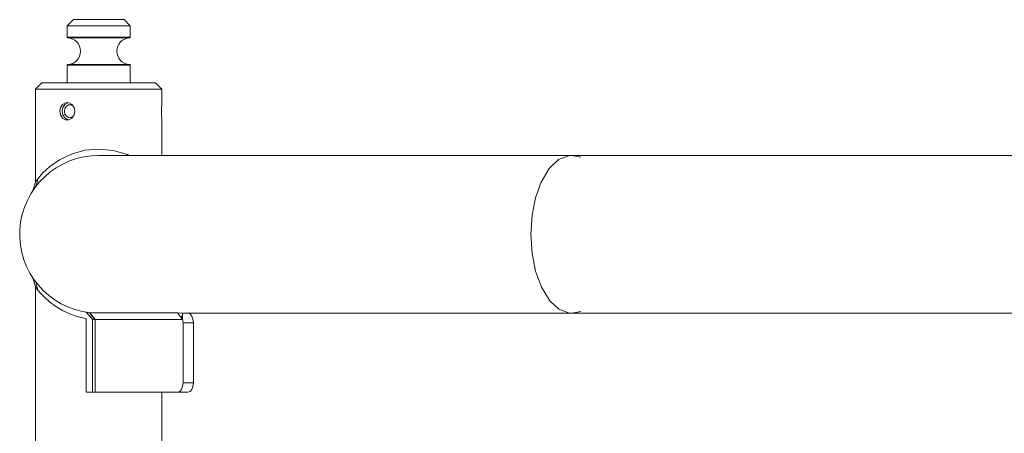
# Model space of a CAD drawing. Header units: millimetres. Extents: x 3925 to 5043, y -86 to 778.
# Tile 62 of 159: x 4322 to 4400, y 301 to 334. Entities that reach past the tile are written whole.
import ezdxf

# ---------------------------------------------------------------- set-up
doc = ezdxf.new("R2010")
doc.units = ezdxf.units.MM
doc.header["$LTSCALE"] = 46.255
doc.layers.add('140-155102-0DXF_CONTINUOUS_LINE', color=7, linetype='CONTINUOUS')

msp = doc.modelspace()

# ---------------------------------------------------------------- linework, layer by layer
at = {"layer": '140-155102-0DXF_CONTINUOUS_LINE', "color": 7, "linetype": 'Continuous', "lineweight": 0}
for p, q in [((4326.4706, 334.0787), (4325.9706, 333.5787)), ((4330.4706, 334.0787), (4326.4706, 334.0787)), ((4330.4706, 334.0787), (4330.9706, 333.5787)), ((4325.9706, 333.5787), (4325.9706, 332.6901)), ((4330.9706, 333.5787), (4325.9706, 333.5787)), ((4330.9706, 333.5787), (4330.9706, 332.6901)), ((4325.9706, 332.6901), (4330.9706, 332.6901)), ((4330.9567, 332.6555), (4325.9845, 332.6555)), ((4326.0184, 332.6401), (4330.9228, 332.6401)), ((4325.9706, 330.4673), (4325.9706, 329.0787)), ((4325.9706, 330.4673), (4330.9706, 330.4673)), ((4330.9567, 330.5019), (4325.9845, 330.5019)), ((4326.0184, 330.5173), (4330.9228, 330.5173)), ((4330.9706, 330.4673), (4330.9706, 329.0787)), ((4323.9706, 329.0787), (4323.4706, 328.5787)), ((4332.9701, 329.0787), (4323.9711, 329.0787)), ((4332.9706, 329.0787), (4333.4706, 328.5787)), ((4323.4706, 328.5787), (4323.4706, 321.2162)), ((4323.4706, 328.5787), (4333.4706, 328.5787)), ((4333.4706, 328.5787), (4333.4706, 327.5162)), ((4325.399, 326.8287), (4325.4529, 327.1256)), ((4325.6426, 327.1273), (4325.5884, 326.8287)), ((4325.7972, 327.3666), (4325.6426, 327.1273)), ((4326.0273, 327.4991), (4325.7972, 327.3666)), ((4325.8382, 327.4987), (4325.9708, 327.5162)), ((4326.0901, 327.3324), (4326.1895, 327.3454)), ((4326.1895, 327.3454), (4326.2892, 327.3326)), ((4326.2892, 327.3326), (4326.4318, 327.2558)), ((4326.3506, 327.3666), (4326.5264, 327.1266)), ((4326.5264, 327.1266), (4326.5897, 326.8287)), ((4333.4321, 327.1263), (4333.4231, 326.8287)), ((4333.4231, 326.8287), (4333.432, 327.1256)), ((4333.4522, 327.366), (4333.432, 327.1256)), ((4333.4521, 327.3655), (4333.4703, 327.5162)), ((4325.4532, 326.531), (4325.399, 326.8287)), ((4325.5884, 326.8287), (4325.6423, 326.5308)), ((4325.7565, 326.8287), (4325.7977, 327.0521)), ((4325.7985, 326.6033), (4325.7565, 326.8287)), ((4326.29, 326.325), (4326.1895, 326.3119)), ((4326.4322, 326.4022), (4326.29, 326.325)), ((4326.5897, 326.8287), (4326.5268, 326.5317)), ((4333.4321, 326.531), (4333.4231, 326.8287)), ((4333.4321, 326.5312), (4333.4522, 326.2911)), ((4333.4522, 326.2912), (4333.4703, 326.1412)), ((4326.1042, 326.1584), (4325.9708, 326.1412)), ((4333.4706, 326.1412), (4333.4706, 323.3287)), ((4328.4704, 323.3287), (4520.9704, 323.3287)), ((4365.6932, 323.3161), (4365.8985, 323.3287)), ((4365.8985, 323.3287), (4365.8986, 323.3287)), ((4365.8986, 323.3287), (4366.6054, 323.1797)), ((4323.4706, 321.2162), (4323.2661, 320.5393)), ((4323.505, 320.8741), (4323.674, 321.4967)), ((4323.2661, 313.6181), (4323.4706, 312.9412)), ((4323.4987, 313.2915), (4323.6685, 312.6678)), ((4323.4706, 312.9337), (4323.4706, 221.2162)), ((4323.6685, 312.6678), (4323.8711, 312.4192)), ((4327.9698, 310.3574), (4327.4801, 310.9064)), ((4327.8231, 310.8727), (4327.7486, 310.8725)), ((4327.8783, 310.6938), (4327.7488, 310.8724)), ((4334.6973, 310.8755), (4327.7871, 310.8727)), ((4328.1967, 310.333), (4327.7871, 310.8727)), ((4334.6971, 310.8727), (4327.9706, 310.8727)), ((4335.1067, 310.333), (4334.6971, 310.8727)), ((4335.1067, 310.8333), (4334.6971, 310.8727)), ((4335.1067, 310.8333), (4335.1067, 310.333)), ((4335.1067, 310.8287), (4514.3282, 310.8287)), ((4365.7157, 310.8387), (4365.9, 310.8287)), ((4365.9, 310.8287), (4366.5976, 310.9743)), ((4327.323, 310.4369), (4327.4133, 310.4241)), ((4327.4706, 310.416), (4327.4706, 304.5787)), ((4328.1577, 310.3328), (4327.8783, 310.6938)), ((4328.0513, 310.3458), (4327.9698, 310.3574)), ((4327.9706, 304.5787), (4327.9706, 310.3985)), ((4328.1577, 310.3328), (4328.0513, 310.3458)), ((4328.1577, 310.3328), (4328.1967, 310.333)), ((4328.1967, 310.333), (4328.1967, 304.5787)), ((4335.1067, 310.333), (4328.1967, 310.333)), ((4335.0143, 310.609), (4335.107, 310.3679)), ((4335.107, 310.3679), (4335.1403, 310.0787)), ((4335.1403, 310.0787), (4335.1403, 305.3287)), ((4335.9595, 310.0787), (4335.1403, 310.0787)), ((4335.9595, 305.3287), (4335.9595, 310.0787)), ((4335.1403, 305.3287), (4335.9595, 305.3287)), ((4327.4706, 304.5787), (4327.9706, 304.5787)), ((4327.9706, 304.5787), (4335.5293, 304.5787)), ((4333.4706, 304.5787), (4333.4706, 223.3287))]:
    msp.add_line(p, q, dxfattribs=at)
for points in [[(4326.0184, 332.6401), (4326.0059, 332.6423), (4325.9943, 332.6476), (4325.9845, 332.6555)], [(4329.7137, 332.6555), (4329.7088, 332.6476), (4329.703, 332.6423), (4329.6967, 332.6401)], [(4329.7137, 332.6555), (4329.7174, 332.6657), (4329.7198, 332.6774), (4329.7206, 332.6901)], [(4330.9228, 332.6401), (4330.9353, 332.6423), (4330.9469, 332.6476), (4330.9567, 332.6555)], [(4325.9706, 330.4673), (4325.9722, 330.4798), (4325.977, 330.4917), (4325.9845, 330.5019)], [(4325.9845, 330.5019), (4325.9943, 330.5098), (4326.0059, 330.5151), (4326.0184, 330.5173)], [(4329.7137, 330.5019), (4329.7088, 330.5098), (4329.703, 330.5151), (4329.6967, 330.5173)], [(4329.7137, 330.5019), (4329.7174, 330.4917), (4329.7198, 330.48), (4329.7206, 330.4673)], [(4330.9567, 330.5019), (4330.9469, 330.5098), (4330.9353, 330.5151), (4330.9228, 330.5173)], [(4330.9706, 330.4673), (4330.969, 330.4798), (4330.9642, 330.4917), (4330.9567, 330.5019)], [(4325.4529, 327.1256), (4325.6078, 327.3655), (4325.8382, 327.4987)], [(4325.7977, 327.0521), (4325.9153, 327.2321), (4326.0901, 327.3324)], [(4325.9708, 327.5162), (4326.1032, 327.4992), (4326.3506, 327.3666)], [(4325.9708, 326.1412), (4325.8396, 326.1584), (4325.6087, 326.2911), (4325.4532, 326.531)], [(4325.6423, 326.5308), (4325.7963, 326.2917), (4326.0271, 326.1584)], [(4326.1895, 326.3119), (4326.091, 326.3248), (4325.9169, 326.4239), (4325.7985, 326.6033)], [(4326.5268, 326.5317), (4326.3511, 326.2912), (4326.1042, 326.1584)], [(4328.4706, 323.8287), (4327.3836, 323.7317), (4326.3093, 323.4352), (4325.3599, 322.9804), (4324.5944, 322.4446), (4324.028, 321.913), (4323.674, 321.4967)], [(4330.8675, 323.3287), (4330.7453, 323.3912), (4329.6063, 323.7228), (4328.4706, 323.8287)], [(4362.6458, 317.0787), (4362.7423, 318.5897), (4363.0131, 319.9632), (4363.4546, 321.2031), (4364.1002, 322.2855), (4364.847, 322.9928), (4365.6932, 323.3161)], [(4323.674, 321.4967), (4323.4761, 321.2243), (4323.4706, 321.2179)], [(4362.6458, 317.0787), (4362.744, 315.5546), (4363.0222, 314.1605), (4363.4792, 312.9017), (4364.1414, 311.8197), (4364.8664, 311.1521), (4365.7157, 310.8387)], [(4323.4706, 312.9337), (4323.4764, 312.9328), (4323.6685, 312.6678)], [(4323.8711, 312.4192), (4324.1731, 312.0944), (4324.5845, 311.7211), (4325.0784, 311.3539), (4325.6166, 311.0336), (4326.1773, 310.7737), (4326.7496, 310.5751), (4327.323, 310.4369)], [(4335.9595, 310.0787), (4335.9262, 310.3679), (4335.8335, 310.609), (4335.6952, 310.7707), (4335.5293, 310.8287)], [(4335.1403, 305.3287), (4335.107, 305.0395), (4335.0143, 304.7984), (4334.876, 304.6367), (4334.7101, 304.5787)], [(4335.5293, 304.5787), (4335.6952, 304.6367), (4335.8335, 304.7984), (4335.9262, 305.0395), (4335.9595, 305.3287)]]:
    msp.add_lwpolyline(points, dxfattribs=at)
for centre, radius, start, end in [((4325.9706, 331.5787), 1.0625, 272.575959, 87.424041), ((4330.9706, 331.5787), 1.0625, 92.575959, 267.424041), ((4328.4706, 317.0787), 6.25, 89.561742, 263.716875)]:
    msp.add_arc(centre, radius, start, end, dxfattribs=at)

doc.saveas('drawing.dxf')
